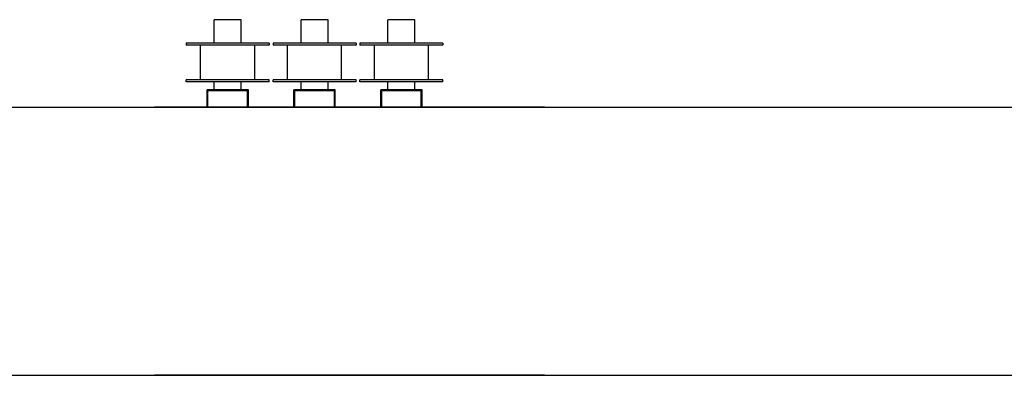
# Model space of a CAD drawing. Extents: x 1292 to 96515, y -55444 to 58338.
# Tile 77 of 80: x 49070 to 54170, y 49369 to 51210. Entities that reach past the tile are written whole.
import ezdxf

# ---------------------------------------------------------------- set-up
doc = ezdxf.new("R2010")
doc.units = 0
doc.layers.get('0').update_dxf_attribs({"linetype": 'CONTINUOUS'})

msp = doc.modelspace()

# ---------------------------------------------------------------- linework, layer by layer
at = {"color": 162, "linetype": 'Continuous'}
for p, q in [((50217.43, 51210.25), (50077.43, 51210.25)), ((50077.43, 51088.25), (50077.43, 51210.25)), ((50217.43, 51088.25), (50217.43, 51210.25)), ((50667.43, 51210.25), (50527.43, 51210.25)), ((50527.43, 51088.25), (50527.43, 51210.25)), ((50667.43, 51088.25), (50667.43, 51210.25)), ((51117.43, 51210.25), (50977.43, 51210.25)), ((50977.43, 51088.25), (50977.43, 51210.25)), ((51117.43, 51088.25), (51117.43, 51210.25)), ((50362.43, 51088.25), (49932.43, 51088.25)), ((49932.43, 51088.25), (49932.43, 51078.25)), ((50362.43, 51078.25), (49932.43, 51078.25)), ((50007.43, 50898.25), (50007.43, 51078.25)), ((50287.43, 50898.25), (50287.43, 51078.25)), ((50362.43, 51088.25), (50362.43, 51078.25)), ((50812.43, 51088.25), (50382.43, 51088.25)), ((50382.43, 51088.25), (50382.43, 51078.25)), ((50812.43, 51078.25), (50382.43, 51078.25)), ((50457.43, 50898.25), (50457.43, 51078.25)), ((50737.43, 50898.25), (50737.43, 51078.25)), ((50812.43, 51088.25), (50812.43, 51078.25)), ((51262.43, 51088.25), (50832.43, 51088.25)), ((50832.43, 51088.25), (50832.43, 51078.25)), ((51262.43, 51078.25), (50832.43, 51078.25)), ((50907.43, 50898.25), (50907.43, 51078.25)), ((51187.43, 50898.25), (51187.43, 51078.25)), ((51262.43, 51088.25), (51262.43, 51078.25)), ((49932.43, 50888.25), (49932.43, 50898.25)), ((50362.43, 50898.25), (49932.43, 50898.25)), ((50362.43, 50888.25), (50362.43, 50898.25)), ((50382.43, 50888.25), (50382.43, 50898.25)), ((50812.43, 50898.25), (50382.43, 50898.25)), ((50812.43, 50888.25), (50812.43, 50898.25)), ((50832.43, 50888.25), (50832.43, 50898.25)), ((51262.43, 50898.25), (50832.43, 50898.25)), ((51262.43, 50888.25), (51262.43, 50898.25)), ((50362.43, 50888.25), (49932.43, 50888.25)), ((50121.45, 50846.75), (50040.43, 50846.75)), ((50040.43, 50757.25), (50040.43, 50846.75)), ((50077.43, 50846.75), (50077.43, 50888.25)), ((50173.41, 50846.75), (50121.45, 50846.75)), ((50254.43, 50846.75), (50173.41, 50846.75)), ((50217.43, 50846.75), (50217.43, 50888.25)), ((50254.43, 50757.25), (50254.43, 50846.75)), ((50812.43, 50888.25), (50382.43, 50888.25)), ((50571.45, 50846.75), (50490.43, 50846.75)), ((50490.43, 50757.25), (50490.43, 50846.75)), ((50527.43, 50846.75), (50527.43, 50888.25)), ((50623.41, 50846.75), (50571.45, 50846.75)), ((50704.43, 50846.75), (50623.41, 50846.75)), ((50667.43, 50846.75), (50667.43, 50888.25)), ((50704.43, 50757.25), (50704.43, 50846.75)), ((51262.43, 50888.25), (50832.43, 50888.25)), ((51021.45, 50846.75), (50940.43, 50846.75)), ((50940.43, 50757.25), (50940.43, 50846.75)), ((50977.43, 50846.75), (50977.43, 50888.25)), ((51073.41, 50846.75), (51021.45, 50846.75)), ((51154.43, 50846.75), (51073.41, 50846.75)), ((51117.43, 50846.75), (51117.43, 50888.25)), ((51154.43, 50757.25), (51154.43, 50846.75)), ((50044.93, 50757.25), (50044.93, 50842.25)), ((50249.93, 50842.25), (50044.93, 50842.25)), ((50249.93, 50757.25), (50249.93, 50842.25)), ((50494.93, 50757.25), (50494.93, 50842.25)), ((50699.93, 50842.25), (50494.93, 50842.25)), ((50699.93, 50757.25), (50699.93, 50842.25)), ((50944.93, 50757.25), (50944.93, 50842.25)), ((51149.93, 50842.25), (50944.93, 50842.25)), ((51149.93, 50757.25), (51149.93, 50842.25)), ((46946.43, 50757.25), (60351.43, 50757.25)), ((49767.63, 50757.5), (49767.63, 50757.24)), ((50040.43, 50757.5), (49767.63, 50757.5)), ((50249.93, 50757.5), (50044.93, 50757.5)), ((50490.43, 50757.5), (50254.43, 50757.5)), ((50699.93, 50757.5), (50494.93, 50757.5)), ((50940.43, 50757.5), (50704.43, 50757.5)), ((51149.93, 50757.5), (50944.93, 50757.5)), ((51787.43, 50757.5), (51154.43, 50757.5)), ((51787.43, 50757.5), (51787.43, 50757.24)), ((46946.43, 49369.25), (59961.86, 49369.25)), ((49767.63, 49369.24), (49767.63, 49369)), ((51787.43, 49369), (49767.63, 49369)), ((51787.43, 49369.24), (51787.43, 49369))]:
    msp.add_line(p, q, dxfattribs=at)

doc.saveas('drawing.dxf')
